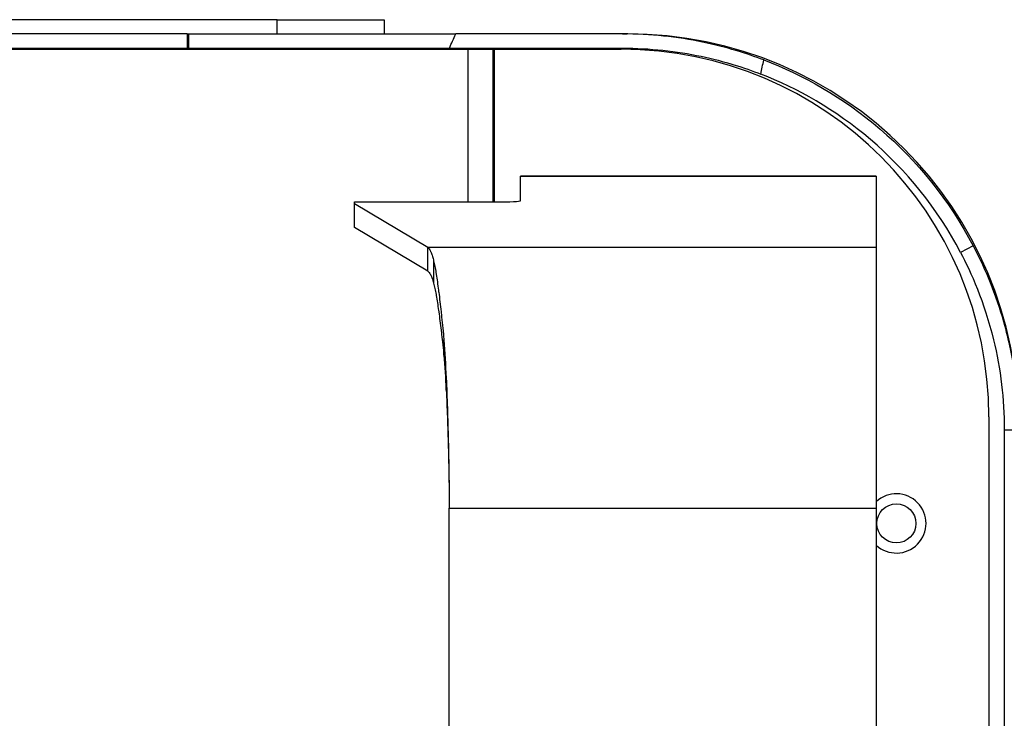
# Model space of a CAD drawing. Header units: millimetres. Extents: x 0 to 3364, y 0 to 2376.
# Tile 10 of 59: x 960 to 1043, y 406 to 465. Entities that reach past the tile are written whole.
import ezdxf

# ---------------------------------------------------------------- set-up
doc = ezdxf.new("R2010")
doc.units = ezdxf.units.MM
doc.header["$LTSCALE"] = 0.2

# ---------------------------------------------------------------- blocks, each defined once
blk = doc.blocks.new('A$C71164e2c')
for p, q in [((356, 71.2), (-2.1, 71.2)), ((356, 70), (356, 71.2)), ((356, 71.2), (365, 71.2)), ((365, 71.2), (365, 70)), ((348.403, 70), (-2.1, 70)), ((348.403, 70), (348.403, 68.8)), ((348.403, 70), (348.5, 70)), ((348.5, 70), (371.044, 70)), ((348.5, 70), (348.5, 68.8)), ((385.1, 70), (371.044, 70)), ((385.1, 70), (385.5, 70)), ((-2.1, 68.8), (348.403, 68.8)), ((-2, 68.7), (372.1, 68.7)), ((348.403, 68.8), (348.5, 68.8)), ((348.5, 68.8), (370.506, 68.8)), ((369.1, 68.8), (369.1, 68.7)), ((370.506, 68.8), (385.1, 68.8)), ((371.3, 68.7), (371.3, 68.8)), ((372.1, 55.824), (372.1, 68.7)), ((372.1, 68.7), (374.2, 68.7)), ((372.3, 68.7), (372.3, 68.8)), ((374.2, 55.824), (374.2, 68.7)), ((374.3, 68.7), (374.2, 68.7)), ((374.3, 55.824), (374.3, 68.7)), ((374.3, 68.7), (385, 68.7)), ((376.5, 57.999), (376.5, 57.994)), ((406.5, 57.999), (376.5, 57.999)), ((376.5, 55.929), (376.5, 57.994)), ((376.5, 57.994), (406.5, 57.994)), ((406.5, 57.999), (406.5, 57.994)), ((406.5, 57.994), (406.5, 51.97)), ((362.5, 55.673), (362.5, 55.824)), ((362.5, 55.824), (374.5, 55.824)), ((362.5, 53.675), (362.5, 55.673)), ((368.698, 51.97), (362.5, 55.673)), ((368.698, 49.973), (362.5, 53.675)), ((368.698, 49.973), (368.698, 51.97)), ((406.5, 51.97), (368.698, 51.97)), ((406.5, 51.97), (406.5, 30)), ((414.677, 52.116), (413.615, 51.558)), ((369.183, 50.857), (369.183, 48.961)), ((370.047, 42.889), (370.047, 44.178)), ((370.241, 39.954), (370.241, 40.95)), ((416, 37.7), (416, -137.7)), ((417.3, 36.6), (418.5, 36.6)), ((417.3, 36.6), (417.3, -136.6)), ((370.5, -130), (370.5, 30)), ((370.5, 30), (406.5, 30)), ((406.5, 30), (406.5, -130))]:
    blk.add_line(p, q)
blk.add_circle((408.2, 28.7), 1.65)
for centre, radius, start, end in [((269.864, 114.695), 110.613, 335.48574, 336.16708), ((385.5, 37), 33, 0, 90), ((385, 37.7), 31, 0, 90), ((408.2, 28.7), 2.5, 227.15636, 132.84364)]:
    blk.add_arc(centre, radius, start, end)
for centre, major_axis, ratio, start_param, end_param in [((336.811, 108.206), (8.374, 134.06), 0.484382, 4.427298, 4.436635), ((374.5, 55.929), (2, 0), 0.052408, 4.712389, 6.283185)]:
    blk.add_ellipse(centre, major_axis=major_axis, ratio=ratio, start_param=start_param, end_param=end_param)
for points, knots in [([(397.015, 67.803), (395.604, 68.341), (393.878, 68.892), (390.825, 69.523), (389.721, 69.7), (387.449, 69.936), (386.295, 70), (385.1, 70)], [-1.616486, -1.616486, -1.616486, -1.616486, -0.807369, -0.807369, -0.392613, -0.392613, -0.000107, -0.000107, -0.000107, -0.000107]), ([(385.1, 68.8), (386.276, 68.8), (387.41, 68.736), (389.641, 68.499), (390.723, 68.322), (393.715, 67.692), (395.4, 67.144), (396.772, 66.61)], [0.000081, 0.000081, 0.000081, 0.000081, 0.388929, 0.388929, 0.800187, 0.800187, 1.60298, 1.60298, 1.60298, 1.60298]), ([(397.015, 67.803), (400.3, 66.548), (403.688, 64.655), (409.945, 59.298), (412.651, 55.979), (414.677, 52.116)], [-3.486634, -3.486634, -3.486634, -3.486634, -1.739483, -1.739483, 0, 0, 0, 0]), ([(413.615, 51.558), (411.65, 55.303), (409.026, 58.513), (403.051, 63.612), (399.868, 65.406), (396.772, 66.61)], [0, 0, 0, 0, 1.713556, 1.713556, 3.388326, 3.388326, 3.388326, 3.388326]), ([(368.698, 51.97), (368.735, 51.946), (368.771, 51.909), (368.808, 51.858), (368.844, 51.807), (368.881, 51.742), (368.917, 51.664), (368.925, 51.647), (368.933, 51.63), (368.941, 51.612), (368.977, 51.528), (369.014, 51.43), (369.05, 51.319), (369.087, 51.208), (369.123, 51.084), (369.16, 50.946), (369.168, 50.917), (369.175, 50.887), (369.183, 50.857)], [0, 0, 0, 0, 0.226068, 0.226068, 0.226068, 0.452138, 0.452138, 0.452138, 0.5, 0.5, 0.5, 0.726069, 0.726069, 0.726069, 0.952138, 0.952138, 0.952138, 1, 1, 1, 1]), ([(413.615, 51.558), (414.472, 49.924), (415.617, 47.392), (416.684, 42.986), (416.916, 41.731), (417.222, 39.172), (417.3, 37.896), (417.3, 36.6)], [-1.898208, -1.898208, -1.898208, -1.898208, -0.79755, -0.79755, -0.388902, -0.388902, -0.000001, -0.000001, -0.000001, -0.000001]), ([(414.677, 52.116), (415.211, 51.098), (415.713, 50.014), (416.554, 47.883), (416.915, 46.832), (417.686, 44.12), (417.977, 42.646), (418.385, 39.766), (418.5, 38.199), (418.5, 36.6)], [-1.533153, -1.533153, -1.533153, -1.533153, -1.197532, -1.197532, -0.907065, -0.907065, -0.479699, -0.479699, -0.000001, -0.000001, -0.000001, -0.000001]), ([(369.183, 50.857), (369.215, 50.714), (369.248, 50.558), (369.28, 50.389), (369.312, 50.22), (369.345, 50.038), (369.377, 49.844), (369.384, 49.799), (369.392, 49.755), (369.399, 49.709), (369.431, 49.509), (369.464, 49.297), (369.496, 49.073), (369.528, 48.849), (369.561, 48.613), (369.593, 48.365), (369.6, 48.308), (369.608, 48.251), (369.615, 48.193), (369.647, 47.94), (369.68, 47.676), (369.712, 47.401), (369.744, 47.126), (369.776, 46.84), (369.809, 46.543), (369.816, 46.475), (369.824, 46.407), (369.831, 46.338), (369.863, 46.037), (369.896, 45.725), (369.928, 45.404), (369.96, 45.083), (369.993, 44.752), (370.025, 44.412), (370.032, 44.334), (370.04, 44.257), (370.047, 44.178)], [0, 0, 0, 0, 0.1122251, 0.1122251, 0.1122251, 0.224451, 0.224451, 0.224451, 0.25, 0.25, 0.25, 0.3621651, 0.3621651, 0.3621651, 0.4743308, 0.4743308, 0.4743308, 0.5, 0.5, 0.5, 0.612165, 0.612165, 0.612165, 0.7243308, 0.7243308, 0.7243308, 0.75, 0.75, 0.75, 0.8622252, 0.8622252, 0.8622252, 0.9744511, 0.9744511, 0.9744511, 1, 1, 1, 1]), ([(368.698, 49.973), (368.736, 49.951), (368.773, 49.916), (368.81, 49.867), (368.848, 49.819), (368.885, 49.758), (368.923, 49.684), (368.929, 49.672), (368.935, 49.66), (368.941, 49.647), (368.978, 49.569), (369.015, 49.478), (369.053, 49.374), (369.09, 49.27), (369.128, 49.153), (369.165, 49.024), (369.171, 49.003), (369.177, 48.982), (369.183, 48.961)], [0, 0, 0, 0, 0.2315196, 0.2315196, 0.2315196, 0.4630405, 0.4630405, 0.4630405, 0.5, 0.5, 0.5, 0.7315199, 0.7315199, 0.7315199, 0.9630405, 0.9630405, 0.9630405, 1, 1, 1, 1]), ([(369.183, 48.961), (369.216, 48.828), (369.249, 48.682), (369.282, 48.524), (369.315, 48.366), (369.349, 48.196), (369.382, 48.014), (369.387, 47.982), (369.393, 47.95), (369.399, 47.917), (369.432, 47.731), (369.465, 47.533), (369.498, 47.324), (369.531, 47.115), (369.564, 46.894), (369.598, 46.663), (369.603, 46.622), (369.609, 46.581), (369.615, 46.539), (369.648, 46.304), (369.681, 46.058), (369.714, 45.801), (369.747, 45.544), (369.78, 45.277), (369.813, 45), (369.819, 44.951), (369.825, 44.902), (369.831, 44.853), (369.864, 44.572), (369.897, 44.282), (369.93, 43.982), (369.963, 43.683), (369.996, 43.374), (370.029, 43.057), (370.035, 43.001), (370.041, 42.945), (370.047, 42.889)], [0, 0, 0, 0, 0.1149313, 0.1149313, 0.1149313, 0.2298632, 0.2298632, 0.2298632, 0.25, 0.25, 0.25, 0.3648698, 0.3648698, 0.3648698, 0.4797401, 0.4797401, 0.4797401, 0.5, 0.5, 0.5, 0.6148697, 0.6148697, 0.6148697, 0.7297401, 0.7297401, 0.7297401, 0.75, 0.75, 0.75, 0.8649314, 0.8649314, 0.8649314, 0.9798632, 0.9798632, 0.9798632, 1, 1, 1, 1]), ([(370.241, 40.95), (370.278, 40.134), (370.311, 39.289), (370.37, 37.523), (370.395, 36.604), (370.438, 34.756), (370.455, 33.831), (370.483, 31.936), (370.493, 30.969), (370.5, 30)], [0, 0, 0, 0, 0.282415, 0.282415, 0.573423, 0.573423, 0.856278, 0.856278, 1.146846, 1.146846, 1.146846, 1.146846]), ([(370.241, 39.954), (370.278, 39.213), (370.311, 38.444), (370.37, 36.84), (370.395, 36.004), (370.438, 34.324), (370.455, 33.483), (370.483, 31.76), (370.493, 30.881), (370.5, 30)], [0, 0, 0, 0, 0.256765, 0.256765, 0.521326, 0.521326, 0.778486, 0.778486, 1.042653, 1.042653, 1.042653, 1.042653])]:
    blk.add_open_spline(points, degree=3, knots=knots)
for points in [[(370.047, 44.178), (370.111, 43.172), (370.176, 42.09), (370.241, 40.95)], [(370.047, 42.889), (370.111, 41.975), (370.176, 40.991), (370.241, 39.954)]]:
    blk.add_open_spline(points, degree=3)

msp = doc.modelspace()

# ---------------------------------------------------------------- block references
msp.add_blockref('A$C71164e2c', (625.264, 393.95))

doc.saveas('drawing.dxf')
